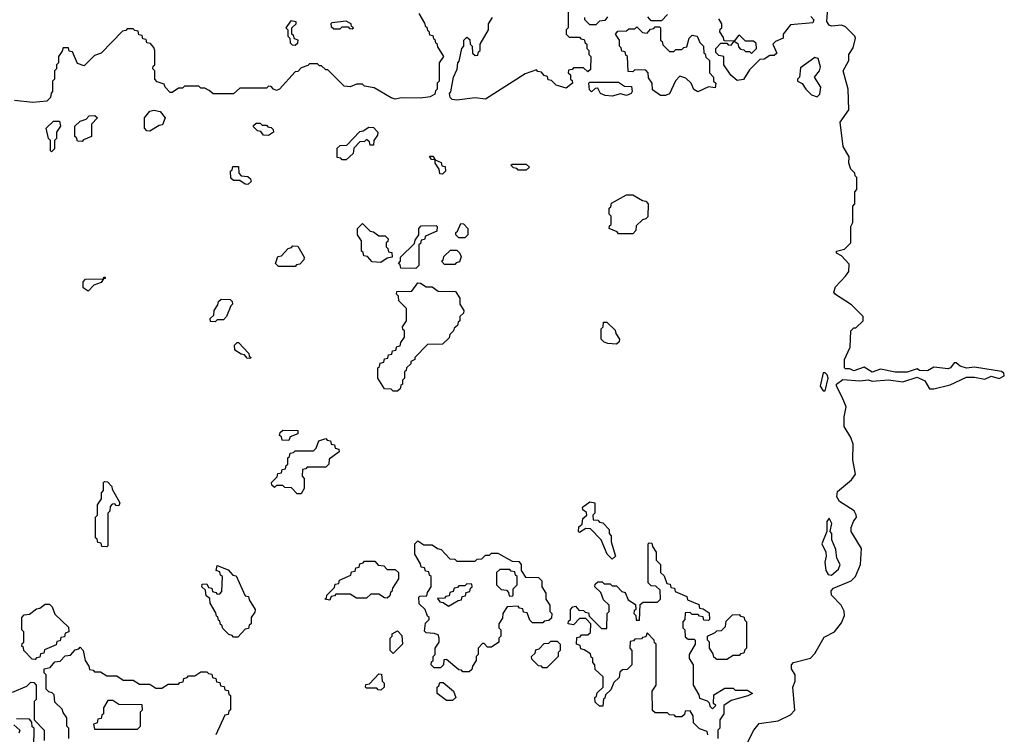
# Model space of a CAD drawing. Extents: x 2889633 to 3052318, y 540750 to 918690.
# Tile 190 of 256: x 2904490 to 2909300, y 736335 to 739825. Entities that reach past the tile are written whole.
import ezdxf

# ---------------------------------------------------------------- set-up
doc = ezdxf.new("R2010")
doc.units = 0

msp = doc.modelspace()

# ---------------------------------------------------------------- linework, layer by layer
at = {"layer": '0CON02XD'}
for points in [[(2907170, 739915), (2907170, 739785), (2907160, 739775), (2907160, 739755), (2907175, 739740), (2907225, 739740), (2907231.7, 739731.7), (2907248.3, 739728.3), (2907251.7, 739711.7), (2907260, 739705), (2907260, 739685), (2907270, 739675), (2907270, 739655), (2907280, 739645), (2907278.3, 739581.7), (2907265, 739570), (2907245, 739590), (2907195, 739590), (2907188.3, 739581.7), (2907171.7, 739578.3), (2907170, 739565), (2907180, 739555), (2907180, 739535), (2907188.3, 739528.3), (2907190, 739515), (2907159.3, 739490.7), (2907110, 739505), (2907088.3, 739528.3), (2907071.7, 739531.7), (2907068.3, 739548.3), (2907051.7, 739551.7), (2907038.3, 739568.3), (2907021.7, 739571.7), (2907015, 739580), (2906959.3, 739560.7), (2906765, 739436.7), (2906715, 739443.3), (2906625, 739431.2), (2906602.5, 739435), (2906592.5, 739445), (2906590, 739465), (2906597, 739473), (2906610, 739545), (2906627, 739583), (2906630, 739615), (2906637, 739623), (2906650, 739685), (2906660, 739695), (2906660, 739725), (2906675, 739740), (2906688.3, 739728.3), (2906690, 739705), (2906700, 739695), (2906701.7, 739661.7), (2906715, 739650), (2906728.3, 739651.7), (2906731.7, 739668.3), (2906740, 739675), (2906740, 739705), (2906780, 739775), (2906780, 739805), (2906800, 739835)], [(2908508.3, 737981.7), (2908480, 738035), (2908480, 738045), (2908511.7, 738068.3), (2908595, 738061.2), (2908635, 738066.2), (2908655, 738060), (2908735, 738066.7), (2908805, 738056.7), (2908875, 738078.8), (2908911.7, 738061.7), (2908935, 738022.5), (2908955, 738022.5), (2909035, 738042.5), (2909115, 738080), (2909155, 738080), (2909205, 738069.2), (2909235, 738083.8), (2909275, 738073.3), (2909300, 738085), (2909298.3, 738098.3), (2909286.4, 738106.4), (2909155, 738128.8), (2909115, 738123.3), (2909085, 738132.5), (2909065, 738150), (2909055, 738150), (2909037.5, 738125), (2909025, 738120), (2908955, 738127.5), (2908925, 738110), (2908885, 738112.5), (2908875, 738120), (2908825, 738103.8), (2908766.4, 738103.6), (2908695, 738117.5), (2908655, 738103.8), (2908615, 738127.5), (2908565, 738110), (2908545, 738120), (2908525, 738120), (2908520, 738125), (2908520, 738165), (2908547.5, 738225), (2908550, 738305), (2908565, 738320), (2908575, 738320), (2908610, 738355), (2908610, 738375), (2908553, 738433), (2908475, 738482.5), (2908467.5, 738495), (2908475, 738520), (2908525, 738572.5), (2908540, 738595), (2908541.7, 738631.7), (2908505, 738672.5), (2908480, 738685), (2908480, 738695), (2908520, 738705), (2908550, 738735), (2908550, 738815), (2908560, 738835), (2908560, 738915), (2908570, 738925), (2908570, 738985), (2908580, 738995), (2908580, 739055), (2908571.7, 739061.7), (2908570, 739075), (2908550, 739095), (2908540, 739125), (2908542.5, 739155), (2908513.3, 739205), (2908497.5, 739325), (2908540, 739385), (2908537.5, 739485), (2908512.5, 739575), (2908540, 739625), (2908540, 739655), (2908561.7, 739688.3), (2908572.5, 739735), (2908570, 739745), (2908525, 739790), (2908505, 739797.5), (2908455, 739793.3), (2908445, 739797.5), (2908433.6, 739816.4), (2908440, 739905)], [(2906440, 739855), (2906468.3, 739808.3), (2906471.7, 739791.7), (2906478.3, 739788.3), (2906481.7, 739771.7), (2906488.3, 739768.3), (2906491.7, 739751.7), (2906508.3, 739748.3), (2906511.7, 739731.7), (2906518.3, 739728.3), (2906521.7, 739711.7), (2906528.3, 739708.3), (2906531.7, 739691.7), (2906560, 739645), (2906540, 739615), (2906540, 739525), (2906530, 739515), (2906530, 739485), (2906521.7, 739478.3), (2906518.3, 739461.7), (2906495, 739447.5), (2906448.8, 739441.2)], [(2907361.7, 739838.3), (2907348.3, 739821.7), (2907321.7, 739818.3), (2907305, 739800), (2907275, 739800), (2907250, 739825), (2907250, 739835)], [(2907655, 739850), (2907625, 739820), (2907575, 739820), (2907558.3, 739838.3)], [(2908355, 739840), (2908370, 739825), (2908365, 739810), (2908255, 739800), (2908220, 739755), (2908220, 739735), (2908181.7, 739718.3), (2908170, 739705), (2908188.3, 739661.7), (2908175, 739650), (2908155, 739650), (2908127, 739633), (2908105, 739630), (2908055, 739580), (2908026.4, 739533.6), (2907995, 739527.5), (2907963.6, 739553.6), (2907930, 739605), (2907930, 739645), (2907905, 739650), (2907890, 739665), (2907890, 739685), (2907915, 739710), (2907945, 739710), (2907951.7, 739701.7), (2907965, 739700), (2907980, 739720), (2907931.7, 739721.7), (2907928.3, 739738.3), (2907910, 739765), (2907911.7, 739778.3), (2907920, 739785), (2907920, 739805), (2907905, 739830)], [(2906448.8, 739441.2), (2906355, 739443.3), (2906325, 739437.5), (2906303.9, 739443.9), (2906221.7, 739491.7), (2906175, 739500), (2906165, 739510), (2906135, 739510), (2906105, 739497.5), (2906075, 739500), (2905995, 739580), (2905985, 739580), (2905965, 739600), (2905955, 739600), (2905945, 739610), (2905905, 739610), (2905898.3, 739601.7), (2905865, 739590), (2905848.3, 739571.7), (2905835, 739570), (2905760, 739485), (2905745, 739480), (2905730, 739485), (2905718.3, 739498.3), (2905705, 739500), (2905695, 739490), (2905565, 739490), (2905535, 739462.5), (2905435, 739462.5), (2905415, 739480), (2905395, 739490), (2905375, 739490), (2905365, 739500), (2905295, 739500), (2905285, 739490), (2905265, 739490), (2905235, 739470), (2905225, 739470), (2905200, 739495), (2905195, 739510), (2905161.7, 739521.7), (2905150, 739535), (2905150, 739575), (2905140, 739585), (2905141.7, 739598.3), (2905150, 739605), (2905150, 739675), (2905145, 739690), (2905128.3, 739708.3), (2905111.7, 739711.7), (2905108.3, 739728.3), (2905091.7, 739731.7), (2905088.3, 739748.3), (2905071.7, 739751.7), (2905068.3, 739768.3), (2905051.7, 739771.7), (2905045, 739780), (2905015, 739780), (2905008.3, 739771.7), (2904991.7, 739768.3), (2904888.3, 739661.7), (2904855, 739650), (2904805, 739600), (2904771.7, 739611.7), (2904748.3, 739668.3), (2904731.7, 739671.7), (2904728.3, 739688.3), (2904701.7, 739688.3), (2904698.3, 739671.7), (2904680, 739645), (2904680, 739615), (2904670, 739605), (2904670, 739585), (2904660, 739575), (2904660, 739535), (2904650, 739525), (2904650, 739475), (2904643, 739467), (2904640, 739445), (2904622.5, 739427.5), (2904555, 739420), (2904465, 739430)], [(2905835, 739700), (2905848.3, 739711.7), (2905850, 739725), (2905831.7, 739731.7), (2905828.3, 739748.3), (2905820, 739755), (2905820, 739785), (2905840, 739805), (2905840, 739815), (2905815, 739820), (2905790, 739785), (2905800, 739775), (2905800, 739745), (2905810, 739735), (2905811.7, 739711.7), (2905821.7, 739701.7), (2905835, 739700)], [(2906115, 739780), (2906120, 739785), (2906111.7, 739791.7), (2906110, 739805), (2906085, 739817.5), (2906015, 739810), (2906010, 739805), (2906011.7, 739791.7), (2906025, 739780), (2906055, 739780), (2906065, 739790), (2906095, 739790), (2906101.7, 739781.7), (2906115, 739780)], [(2907645, 739454), (2907620, 739455), (2907581.7, 739481.7), (2907580, 739515), (2907561.7, 739541.7), (2907560, 739565), (2907548.3, 739578.3), (2907495, 739580), (2907485, 739570), (2907461.7, 739571.7), (2907460, 739645), (2907451.7, 739651.7), (2907448.3, 739668.3), (2907431.7, 739671.7), (2907428.3, 739688.3), (2907420, 739695), (2907420, 739725), (2907400, 739755), (2907411.7, 739768.3), (2907455, 739770), (2907465, 739780), (2907495, 739780), (2907505, 739790), (2907531.7, 739761.7), (2907555, 739760), (2907571.7, 739778.3), (2907588.3, 739781.7), (2907595, 739790), (2907615, 739790), (2907620, 739785), (2907620, 739725), (2907628.3, 739718.3), (2907631.7, 739701.7), (2907665, 739670), (2907685, 739670), (2907695, 739680), (2907725, 739680), (2907735, 739690), (2907748.3, 739691.7), (2907760, 739735), (2907775, 739750), (2907800, 739745), (2907813, 739713), (2907830, 739695), (2907831.7, 739661.7), (2907838.3, 739658.3), (2907841.7, 739641.7), (2907860, 739625), (2907860, 739565), (2907880, 739545), (2907880, 739525), (2907890, 739515), (2907888.3, 739491.7), (2907855, 739497.5), (2907803.3, 739473.3), (2907783.6, 739483.6), (2907770, 739515), (2907745, 739540), (2907715, 739550), (2907693, 739527), (2907665, 739462.5), (2907645, 739454)], [(2908065, 739660), (2908090, 739685), (2908088.3, 739708.3), (2908075, 739720), (2908035, 739720), (2908008.3, 739748.3), (2908001.7, 739748.3), (2907980, 739720), (2907998.3, 739708.3), (2908001.7, 739691.7), (2908011.7, 739681.7), (2908028.3, 739678.3), (2908035, 739670), (2908055, 739670), (2908065, 739660)], [(2908385, 739447.5), (2908398, 739462), (2908403.3, 739495), (2908372.5, 739545), (2908397.5, 739575), (2908402.5, 739595), (2908390, 739635), (2908375, 739640), (2908305, 739590), (2908300, 739545), (2908290, 739535), (2908290, 739525), (2908313, 739513), (2908330, 739485), (2908357.7, 739457.7), (2908385, 739447.5)], [(2907385, 739452), (2907350, 739455), (2907327.5, 739465), (2907315, 739490), (2907301.7, 739488.3), (2907283, 739473), (2907273, 739483), (2907270, 739515), (2907275, 739520), (2907415, 739520), (2907445, 739500), (2907478.3, 739498.3), (2907482.5, 739475), (2907477.5, 739465), (2907455, 739454), (2907425, 739462.5), (2907385, 739452)], [(2904795, 739230), (2904771.7, 739231.7), (2904768.3, 739248.3), (2904760, 739255), (2904760, 739305), (2904785, 739330), (2904815, 739340), (2904830, 739355), (2904857, 739357), (2904870, 739345), (2904840, 739315), (2904840, 739255), (2904801.7, 739238.3), (2904795, 739230)], [(2905125, 739280), (2905111.7, 739281.7), (2905100, 739295), (2905100, 739345), (2905125, 739377.5), (2905145, 739382.5), (2905177, 739377), (2905200, 739345), (2905188.3, 739311.7), (2905171.7, 739308.3), (2905125, 739280)], [(2904645, 739180), (2904640, 739185), (2904640, 739235), (2904630, 739245), (2904620, 739295), (2904655, 739330), (2904685, 739330), (2904690, 739305), (2904670, 739275), (2904670, 739245), (2904660, 739235), (2904660, 739195), (2904645, 739180)], [(2905705, 739260), (2905681.7, 739261.7), (2905668.3, 739278.3), (2905651.7, 739281.7), (2905631.7, 739301.7), (2905631.7, 739308.3), (2905645, 739320), (2905665, 739320), (2905675, 739310), (2905695, 739310), (2905701.7, 739301.7), (2905718.3, 739298.3), (2905728.3, 739288.3), (2905730, 739275), (2905705, 739260)], [(2906085, 739140), (2906065, 739140), (2906058.3, 739148.3), (2906041.7, 739151.7), (2906041.7, 739198.3), (2906055, 739210), (2906088.3, 739211.7), (2906151.7, 739278.3), (2906168.3, 739281.7), (2906195, 739300), (2906218.3, 739298.3), (2906240, 739275), (2906238.3, 739261.7), (2906220, 739235), (2906218.3, 739211.7), (2906201.7, 739211.7), (2906198.3, 739228.3), (2906185, 739240), (2906175, 739230), (2906151.7, 739228.3), (2906121.7, 739198.3), (2906118.3, 739171.7), (2906085, 739140)], [(2906555, 739070), (2906541.7, 739071.7), (2906540, 739095), (2906520, 739125), (2906520, 739140), (2906501.7, 739141.7), (2906491.7, 739158.3), (2906508.3, 739158.3), (2906520, 739140), (2906548.3, 739128.3), (2906551.7, 739111.7), (2906568.3, 739108.3), (2906570, 739085), (2906555, 739070)], [(2905605, 739020), (2905591.7, 739021.7), (2905565, 739040), (2905535, 739040), (2905521.7, 739051.7), (2905520, 739085), (2905528.3, 739091.7), (2905531.7, 739108.3), (2905558.3, 739108.3), (2905560, 739075), (2905571.7, 739061.7), (2905605, 739060), (2905618.3, 739048.3), (2905620, 739035), (2905605, 739020)], [(2906965, 739090), (2906925, 739090), (2906918.3, 739098.3), (2906901.7, 739101.7), (2906890, 739115), (2906895, 739120), (2906965, 739120), (2906980, 739105), (2906965, 739090)], [(2907485, 738780), (2907415, 738780), (2907408.3, 738788.3), (2907370, 738805), (2907371.7, 738818.3), (2907380, 738825), (2907380, 738865), (2907370, 738875), (2907370, 738905), (2907378.3, 738911.7), (2907381.7, 738928.3), (2907455, 738970), (2907485, 738970), (2907531.7, 738941.7), (2907548.3, 738938.3), (2907560, 738925), (2907558.3, 738861.7), (2907548.3, 738851.7), (2907531.7, 738848.3), (2907501.7, 738818.3), (2907500, 738795), (2907485, 738780)], [(2906255, 738640), (2906211.7, 738641.7), (2906188.3, 738668.3), (2906171.7, 738671.7), (2906168.3, 738688.3), (2906160, 738695), (2906160, 738745), (2906140, 738775), (2906140, 738805), (2906165, 738830), (2906201.7, 738791.7), (2906218.3, 738788.3), (2906245, 738770), (2906275, 738770), (2906290, 738755), (2906288.3, 738741.7), (2906280, 738735), (2906280, 738715), (2906288.3, 738708.3), (2906291.7, 738691.7), (2906308.3, 738688.3), (2906310, 738665), (2906285, 738660), (2906255, 738640)], [(2906425, 738610), (2906351.7, 738611.7), (2906348.3, 738628.3), (2906340, 738635), (2906350, 738645), (2906350, 738665), (2906418.3, 738731.7), (2906421.7, 738748.3), (2906440, 738775), (2906440, 738805), (2906451.7, 738818.3), (2906525, 738820), (2906530, 738815), (2906528.3, 738791.7), (2906471.7, 738768.3), (2906468.3, 738751.7), (2906451.7, 738748.3), (2906448.3, 738731.7), (2906440, 738725), (2906440, 738625), (2906425, 738610)], [(2906665, 738760), (2906635, 738760), (2906620, 738775), (2906620, 738785), (2906628.3, 738791.7), (2906645, 738830), (2906658.3, 738828.3), (2906680, 738805), (2906680, 738775), (2906665, 738760)], [(2905835, 738620), (2905755, 738620), (2905740, 738635), (2905751.7, 738668.3), (2905768.3, 738671.7), (2905801.7, 738708.3), (2905818.3, 738711.7), (2905825, 738720), (2905848.3, 738718.3), (2905880, 738665), (2905878.3, 738651.7), (2905858.3, 738631.7), (2905841.7, 738628.3), (2905835, 738620)], [(2906615, 738630), (2906565, 738630), (2906550, 738645), (2906558.3, 738651.7), (2906561.7, 738668.3), (2906595, 738700), (2906625, 738700), (2906640, 738685), (2906647, 738667), (2906638.3, 738641.7), (2906621.7, 738638.3), (2906615, 738630)], [(2904825, 738500), (2904800, 738515), (2904800, 738545), (2904811.7, 738558.3), (2904900, 738560), (2904901.7, 738568.3), (2904908.3, 738568.3), (2904908.3, 738561.7), (2904900, 738560), (2904888.3, 738541.7), (2904851.7, 738528.3), (2904825, 738500)], [(2906335, 738010), (2906315, 738010), (2906305, 738020), (2906271.7, 738021.7), (2906240, 738075), (2906240, 738125), (2906248.3, 738131.7), (2906251.7, 738148.3), (2906268.3, 738151.7), (2906271.7, 738168.3), (2906288.3, 738171.7), (2906291.7, 738188.3), (2906308.3, 738191.7), (2906311.7, 738208.3), (2906328.3, 738211.7), (2906331.7, 738228.3), (2906348.3, 738231.7), (2906351.7, 738248.3), (2906370, 738275), (2906370, 738305), (2906361.7, 738311.7), (2906360, 738325), (2906380, 738355), (2906380, 738415), (2906341.7, 738451.7), (2906340, 738475), (2906330, 738485), (2906331.7, 738498.3), (2906405, 738500), (2906435, 738540), (2906448.3, 738538.3), (2906475, 738520), (2906505, 738520), (2906535, 738500), (2906618.3, 738498.3), (2906640, 738465), (2906640, 738435), (2906660, 738405), (2906658.3, 738391.7), (2906640, 738375), (2906640, 738355), (2906631.7, 738348.3), (2906628.3, 738331.7), (2906611.7, 738318.3), (2906610, 738305), (2906591.7, 738288.3), (2906588.3, 738271.7), (2906555, 738240), (2906481.7, 738238.3), (2906420, 738175), (2906420, 738165), (2906400, 738155), (2906400, 738145), (2906380, 738125), (2906378.3, 738111.7), (2906370, 738105), (2906370, 738075), (2906360, 738065), (2906360, 738045), (2906351.7, 738038.3), (2906348.3, 738021.7), (2906335, 738010)], [(2905445, 738350), (2905421.7, 738351.7), (2905420, 738365), (2905438.3, 738381.7), (2905440, 738405), (2905458.3, 738431.7), (2905461.7, 738448.3), (2905475, 738460), (2905518.3, 738458.3), (2905528.3, 738448.3), (2905530, 738435), (2905521.7, 738428.3), (2905500, 738375), (2905485, 738360), (2905455, 738360), (2905445, 738350)], [(2907405, 738240), (2907363, 738243), (2907345, 738250), (2907330, 738265), (2907330, 738315), (2907340, 738325), (2907341.7, 738348.3), (2907358.3, 738348.3), (2907398.3, 738308.3), (2907401.7, 738291.7), (2907420, 738265), (2907418.3, 738251.7), (2907405, 738240)], [(2905615, 738170), (2905601.7, 738171.7), (2905588.3, 738188.3), (2905571.7, 738191.7), (2905541.7, 738211.7), (2905540, 738235), (2905551.7, 738248.3), (2905558.3, 738248.3), (2905610, 738195), (2905611.7, 738181.7), (2905620, 738175), (2905615, 738170)], [(2908425, 738012.5), (2908440, 738075), (2908435, 738090), (2908425, 738100), (2908415, 738100), (2908400, 738035), (2908415, 738012.5), (2908425, 738012.5)], [(2908010, 736225), (2908076.2, 736355), (2908102.3, 736387.7), (2908195, 736400), (2908255, 736430), (2908277, 736453), (2908267.5, 736565), (2908277.5, 736595), (2908277.5, 736625), (2908260, 736655), (2908260, 736675), (2908270, 736685), (2908352.5, 736707.5), (2908375, 736730), (2908420.7, 736809.3), (2908470, 736835), (2908505, 736880), (2908520, 736915), (2908517, 736937), (2908502.5, 736965), (2908456.2, 737015), (2908454, 737035), (2908465, 737048.8), (2908552.5, 737085), (2908572.5, 737105), (2908597.5, 737165), (2908601.7, 737241.7), (2908552.5, 737325), (2908552.5, 737345), (2908562.5, 737375), (2908577.5, 737395), (2908577, 737407), (2908566.4, 737426.4), (2908495, 737472.5), (2908482.5, 737495), (2908485, 737520), (2908553, 737577), (2908572.5, 737605), (2908560, 737675), (2908561.7, 737751.7), (2908550, 737785), (2908518.3, 737838.3), (2908517.5, 737885), (2908527.5, 737935), (2908508.3, 737981.7)], [(2905805, 737770), (2905771.7, 737771.7), (2905768.3, 737788.3), (2905760, 737795), (2905761.7, 737808.3), (2905775, 737820), (2905848.3, 737818.3), (2905848.3, 737801.7), (2905811.7, 737788.3), (2905805, 737770)], [(2905865, 737510), (2905845, 737510), (2905818.3, 737538.3), (2905785, 737540), (2905775, 737550), (2905745, 737550), (2905735, 737540), (2905721.7, 737551.7), (2905720, 737565), (2905748.3, 737591.7), (2905751.7, 737608.3), (2905768.3, 737611.7), (2905771.7, 737628.3), (2905788.3, 737631.7), (2905791.7, 737648.3), (2905800, 737655), (2905800, 737685), (2905808.3, 737691.7), (2905811.7, 737708.3), (2905828.3, 737711.7), (2905835, 737720), (2905925, 737720), (2905938.3, 737731.7), (2905951.7, 737768.3), (2905985, 737780), (2905991.7, 737771.7), (2906008.3, 737768.3), (2906011.7, 737751.7), (2906028.3, 737748.3), (2906031.7, 737731.7), (2906048.3, 737728.3), (2906050, 737715), (2906001.7, 737678.3), (2906000, 737655), (2905985, 737640), (2905895, 737640), (2905888.3, 737631.7), (2905871.7, 737628.3), (2905870, 737595), (2905880, 737585), (2905880, 737535), (2905865, 737510)], [(2904915, 737250), (2904891.7, 737251.7), (2904888.3, 737268.3), (2904871.7, 737271.7), (2904868.3, 737288.3), (2904860, 737295), (2904860, 737395), (2904870, 737405), (2904870, 737455), (2904890, 737485), (2904890, 737515), (2904900, 737525), (2904900, 737565), (2904905, 737570), (2904918.3, 737568.3), (2904940, 737545), (2904941.7, 737531.7), (2904980, 737465), (2904975, 737450), (2904961.7, 737451.7), (2904955, 737460), (2904941.7, 737458.3), (2904931.7, 737448.3), (2904930, 737425), (2904920, 737415), (2904920, 737255), (2904915, 737250)], [(2907385, 737190), (2907360, 737215), (2907330, 737285), (2907278.3, 737338.3), (2907255, 737340), (2907225, 737320), (2907220, 737325), (2907221.7, 737348.3), (2907238.3, 737361.7), (2907241.7, 737388.3), (2907260, 737405), (2907258.3, 737418.3), (2907241.7, 737431.7), (2907240, 737445), (2907275, 737470), (2907300, 737465), (2907300, 737415), (2907290, 737405), (2907291.7, 737381.7), (2907315, 737380), (2907321.7, 737371.7), (2907338.3, 737368.3), (2907370, 737335), (2907370, 737315), (2907380, 737305), (2907380, 737275), (2907400, 737205), (2907385, 737190)], [(2908455, 737112.5), (2908489.3, 737140.7), (2908497.5, 737165), (2908482.5, 737195), (2908477, 737237), (2908457.5, 737285), (2908457.5, 737315), (2908450, 737325), (2908457.5, 737365), (2908445, 737390), (2908433.8, 737375), (2908432.5, 737325), (2908408.8, 737265), (2908427.5, 737225), (2908430, 737205), (2908423.3, 737175), (2908427.5, 737135), (2908440, 737115), (2908455, 737112.5)], [(2906685, 736640), (2906655, 736640), (2906648.3, 736648.3), (2906635, 736650), (2906575, 736700), (2906561.7, 736698.3), (2906560, 736675), (2906545, 736660), (2906515, 736660), (2906500, 736675), (2906501.7, 736688.3), (2906510, 736695), (2906510, 736715), (2906520, 736725), (2906520, 736755), (2906540, 736785), (2906540, 736805), (2906535, 736820), (2906515, 736827.5), (2906475, 736830), (2906468.3, 736838.3), (2906473, 736877), (2906490, 736895), (2906490, 736905), (2906481.7, 736911.7), (2906470, 736945), (2906441.7, 736971.7), (2906440, 737005), (2906445, 737010), (2906478.3, 737011.7), (2906481.7, 737028.3), (2906500, 737055), (2906500, 737105), (2906491.7, 737111.7), (2906488.3, 737128.3), (2906471.7, 737131.7), (2906468.3, 737148.3), (2906451.7, 737151.7), (2906448.3, 737168.3), (2906420, 737215), (2906420, 737265), (2906435, 737280), (2906465, 737260), (2906505, 737260), (2906531.7, 737241.7), (2906548.3, 737238.3), (2906591.7, 737191.7), (2906615, 737190), (2906625, 737180), (2906715, 737180), (2906725, 737190), (2906748.3, 737191.7), (2906765, 737210), (2906785, 737210), (2906795, 737220), (2906825, 737220), (2906895, 737180), (2906928.3, 737178.3), (2906940, 737165), (2906940, 737135), (2906961.7, 737101.7), (2907025, 737100), (2907040, 737085), (2907040, 737055), (2907060, 737025), (2907060, 736995), (2907080, 736965), (2907080, 736935), (2907090, 736925), (2907088.3, 736901.7), (2907075, 736890), (2907051.7, 736888.3), (2907045, 736880), (2906995, 736880), (2906981.7, 736891.7), (2906968.3, 736928.3), (2906951.7, 736931.7), (2906948.3, 736948.3), (2906931.7, 736951.7), (2906925, 736960), (2906871.7, 736958.3), (2906850, 736925), (2906848.3, 736901.7), (2906830, 736875), (2906830, 736855), (2906840, 736845), (2906840, 736815), (2906830, 736805), (2906830, 736785), (2906795, 736760), (2906775, 736760), (2906758.3, 736778.3), (2906751.7, 736778.3), (2906730, 736755), (2906730, 736725), (2906720, 736715), (2906720, 736695), (2906701.7, 736668.3), (2906698.3, 736651.7), (2906685, 736640)], [(2907851.7, 736331.7), (2907848.3, 736348.3), (2907811.7, 736361.7), (2907781.7, 736391.7), (2907780, 736425), (2907765, 736450), (2907741.7, 736448.3), (2907738.3, 736431.7), (2907725, 736420), (2907695, 736420), (2907688.3, 736428.3), (2907665, 736430), (2907655, 736440), (2907595, 736440), (2907581.7, 736451.7), (2907580, 736545), (2907600, 736575), (2907600, 736775), (2907591.7, 736781.7), (2907590, 736795), (2907555, 736830), (2907548.3, 736811.7), (2907531.7, 736808.3), (2907528.3, 736801.7), (2907495, 736800), (2907488.3, 736791.7), (2907471.7, 736788.3), (2907470, 736755), (2907480, 736745), (2907480, 736675), (2907458.3, 736651.7), (2907435, 736650), (2907421.7, 736638.3), (2907418.3, 736611.7), (2907391.7, 736588.3), (2907378.3, 736551.7), (2907351.7, 736528.3), (2907348.3, 736511.7), (2907341.7, 736508.3), (2907338.3, 736471.7), (2907321.7, 736471.7), (2907301.7, 736491.7), (2907300, 736515), (2907308.3, 736521.7), (2907311.7, 736538.3), (2907340, 736565), (2907340, 736615), (2907301.7, 736651.7), (2907300, 736675), (2907290, 736685), (2907290, 736705), (2907281.7, 736711.7), (2907278.3, 736728.3), (2907248.3, 736748.3), (2907231.7, 736751.7), (2907228.3, 736768.3), (2907210, 736775), (2907211.7, 736808.3), (2907228.3, 736811.7), (2907235, 736820), (2907265, 736820), (2907278.3, 736831.7), (2907280, 736875), (2907255, 736900), (2907225, 736900), (2907195, 736870), (2907170, 736875), (2907171.7, 736888.3), (2907180, 736895), (2907180, 736945), (2907191.7, 736958.3), (2907205, 736960), (2907221.7, 736941.7), (2907245, 736940), (2907251.7, 736931.7), (2907268.3, 736928.3), (2907271.7, 736911.7), (2907331.7, 736851.7), (2907358.3, 736851.7), (2907360, 736925), (2907370, 736935), (2907370, 736965), (2907341.7, 736991.7), (2907328.3, 737028.3), (2907300, 737055), (2907301.7, 737068.3), (2907315, 737080), (2907335, 737080), (2907345, 737070), (2907375, 737070), (2907385, 737060), (2907405, 737060), (2907431.7, 737031.7), (2907448.3, 737028.3), (2907461.7, 736991.7), (2907498.3, 736968.3), (2907500, 736945), (2907491.7, 736938.3), (2907490, 736925), (2907500, 736915), (2907501.7, 736891.7), (2907518.3, 736891.7), (2907521.7, 736968.3), (2907535, 736980), (2907605, 736980), (2907620, 736995), (2907618.3, 737038.3), (2907598.3, 737058.3), (2907575, 737060), (2907560, 737075), (2907560, 737265), (2907565, 737270), (2907578.3, 737268.3), (2907581.7, 737251.7), (2907600, 737225), (2907600, 737185), (2907620, 737165), (2907620, 737125), (2907638.3, 737108.3), (2907651.7, 737071.7), (2907668.3, 737068.3), (2907671.7, 737051.7), (2907688.3, 737048.3), (2907691.7, 737031.7), (2907748.3, 737008.3), (2907751.7, 736991.7), (2907808.3, 736968.3), (2907811.7, 736951.7), (2907828.3, 736948.3), (2907858.3, 736928.3), (2907860, 736895), (2907855, 736890), (2907831.7, 736891.7), (2907828.3, 736908.3), (2907811.7, 736911.7), (2907805, 736920), (2907775, 736920), (2907765, 736930), (2907741.7, 736928.3), (2907740, 736895), (2907730, 736885), (2907730, 736855), (2907740, 736845), (2907741.7, 736811.7), (2907755, 736800), (2907785, 736800), (2907790, 736795), (2907790, 736775), (2907760, 736725), (2907760, 736705), (2907780, 736675), (2907780, 736575), (2907808.3, 736528.3), (2907811.7, 736511.7), (2907848.3, 736498.3), (2907858.3, 736488.3), (2907861.7, 736471.7), (2907875, 736460), (2907890, 736475), (2907880, 736485), (2907881.7, 736528.3), (2907935, 736560), (2907975, 736560), (2907985, 736550), (2908045, 736550), (2908070, 736535), (2908047, 736523), (2907965, 736500), (2907930, 736475), (2907930, 736435), (2907910, 736405), (2907910, 736365), (2907900, 736355), (2907900, 736315)], [(2905555, 736810), (2905535, 736810), (2905528.3, 736818.3), (2905511.7, 736821.7), (2905481.7, 736851.7), (2905478.3, 736868.3), (2905471.7, 736871.7), (2905468.3, 736888.3), (2905461.7, 736891.7), (2905458.3, 736908.3), (2905451.7, 736911.7), (2905448.3, 736928.3), (2905420, 736975), (2905418.3, 736998.3), (2905401.7, 737011.7), (2905398.3, 737038.3), (2905380, 737055), (2905381.7, 737068.3), (2905405, 737070), (2905411.7, 737051.7), (2905428.3, 737048.3), (2905431.7, 737031.7), (2905448.3, 737028.3), (2905455, 737020), (2905468.3, 737021.7), (2905478.3, 737031.7), (2905480, 737105), (2905471.7, 737111.7), (2905468.3, 737128.3), (2905450, 737135), (2905455, 737160), (2905508.3, 737138.3), (2905531.7, 737111.7), (2905548.3, 737108.3), (2905591.7, 737011.7), (2905608.3, 737008.3), (2905611.7, 736991.7), (2905640, 736945), (2905638.3, 736931.7), (2905620, 736905), (2905620, 736875), (2905611.7, 736868.3), (2905608.3, 736851.7), (2905591.7, 736848.3), (2905555, 736810)], [(2906005, 736990), (2905980, 736995), (2905988.3, 737001.7), (2905990, 737015), (2906028.3, 737051.7), (2906031.7, 737068.3), (2906048.3, 737071.7), (2906051.7, 737088.3), (2906108.3, 737111.7), (2906111.7, 737128.3), (2906128.3, 737131.7), (2906131.7, 737148.3), (2906148.3, 737151.7), (2906151.7, 737168.3), (2906168.3, 737171.7), (2906175, 737180), (2906225, 737180), (2906241.7, 737161.7), (2906268.3, 737158.3), (2906285, 737140), (2906325, 737140), (2906340, 737125), (2906340, 737095), (2906311.7, 737048.3), (2906308.3, 737031.7), (2906301.7, 737028.3), (2906298.3, 737011.7), (2906285, 737000), (2906271.7, 737001.7), (2906245, 737020), (2906205, 737020), (2906185, 737000), (2906135, 737000), (2906105, 737020), (2906035, 737020), (2906028.3, 737011.7), (2906011.7, 737008.3), (2906005, 736990)], [(2906895, 737010), (2906900, 737015), (2906900, 737045), (2906920, 737065), (2906920, 737105), (2906911.7, 737111.7), (2906908.3, 737128.3), (2906891.7, 737131.7), (2906885, 737140), (2906835, 737140), (2906820, 737125), (2906820, 737065), (2906841.7, 737041.7), (2906868.3, 737038.3), (2906878.3, 737028.3), (2906881.7, 737011.7), (2906895, 737010)], [(2906585, 736960), (2906631.7, 736988.3), (2906648.3, 736991.7), (2906651.7, 737008.3), (2906668.3, 737011.7), (2906671.7, 737028.3), (2906688.3, 737031.7), (2906691.7, 737048.3), (2906700, 737055), (2906698.3, 737068.3), (2906675, 737070), (2906665, 737060), (2906635, 737060), (2906628.3, 737051.7), (2906611.7, 737048.3), (2906608.3, 737031.7), (2906591.7, 737028.3), (2906588.3, 737011.7), (2906571.7, 737008.3), (2906565, 737000), (2906531.7, 736998.3), (2906541.7, 736981.7), (2906558.3, 736978.3), (2906585, 736960)], [(2904565, 736700), (2904551.7, 736701.7), (2904510, 736745), (2904508.3, 736758.3), (2904500, 736765), (2904501.7, 736778.3), (2904510, 736785), (2904510, 736835), (2904500, 736845), (2904500, 736905), (2904511.7, 736918.3), (2904538.3, 736921.7), (2904571.7, 736948.3), (2904588.3, 736951.7), (2904615, 736970), (2904635, 736970), (2904648.3, 736958.3), (2904661.7, 736921.7), (2904728.3, 736858.3), (2904730, 736835), (2904711.7, 736828.3), (2904708.3, 736811.7), (2904691.7, 736808.3), (2904688.3, 736791.7), (2904671.7, 736788.3), (2904668.3, 736771.7), (2904611.7, 736748.3), (2904608.3, 736731.7), (2904591.7, 736728.3), (2904588.3, 736711.7), (2904571.7, 736708.3), (2904565, 736700)], [(2907945, 736700), (2907895, 736700), (2907881.7, 736711.7), (2907878.3, 736728.3), (2907860, 736755), (2907860, 736785), (2907850, 736795), (2907850, 736815), (2907888.3, 736831.7), (2907895, 736840), (2907918.3, 736841.7), (2907938.3, 736861.7), (2907941.7, 736888.3), (2907971.7, 736918.3), (2908005, 736920), (2908011.7, 736911.7), (2908028.3, 736908.3), (2908031.7, 736891.7), (2908040, 736885), (2908040, 736755), (2908031.7, 736748.3), (2908028.3, 736731.7), (2908011.7, 736728.3), (2908005, 736720), (2907975, 736720), (2907945, 736700)], [(2906315, 736730), (2906300, 736745), (2906300, 736805), (2906310, 736815), (2906310, 736825), (2906335, 736840), (2906357, 736817), (2906360, 736775), (2906315, 736730)], [(2904730, 736315), (2904730, 736365), (2904720, 736375), (2904720, 736415), (2904701.7, 736441.7), (2904698.3, 736458.3), (2904661.7, 736491.7), (2904658.3, 736528.3), (2904648.3, 736538.3), (2904631.7, 736541.7), (2904620, 736555), (2904620, 736625), (2904610, 736635), (2904610, 736655), (2904638.3, 736661.7), (2904661.7, 736688.3), (2904688.3, 736691.7), (2904711.7, 736718.3), (2904738.3, 736721.7), (2904761.7, 736748.3), (2904778.3, 736751.7), (2904785, 736760), (2904800, 736745), (2904810, 736695), (2904828.3, 736668.3), (2904831.7, 736651.7), (2904848.3, 736648.3), (2904855, 736640), (2904885, 736640), (2904915, 736620), (2904965, 736620), (2904995, 736600), (2905045, 736600), (2905075, 736580), (2905125, 736580), (2905155, 736560), (2905185, 736560), (2905215, 736580), (2905265, 736580), (2905271.7, 736588.3), (2905288.3, 736591.7), (2905291.7, 736608.3), (2905308.3, 736611.7), (2905315, 736620), (2905345, 736620), (2905375, 736640), (2905405, 736640), (2905411.7, 736631.7), (2905428.3, 736628.3), (2905431.7, 736611.7), (2905448.3, 736608.3), (2905451.7, 736591.7), (2905468.3, 736588.3), (2905471.7, 736571.7), (2905488.3, 736568.3), (2905491.7, 736551.7), (2905508.3, 736548.3), (2905511.7, 736531.7), (2905520, 736525), (2905520, 736455), (2905511.7, 736448.3), (2905508.3, 736431.7), (2905491.7, 736428.3), (2905448.3, 736331.7)], [(2907065, 736660), (2907045, 736660), (2907038.3, 736668.3), (2907025, 736670), (2906991.7, 736701.7), (2906990, 736715), (2907008.3, 736731.7), (2907011.7, 736748.3), (2907028.3, 736751.7), (2907051.7, 736778.3), (2907075, 736780), (2907085, 736790), (2907115, 736790), (2907130, 736775), (2907130, 736745), (2907120, 736735), (2907120, 736715), (2907065, 736660)], [(2906255, 736550), (2906241.7, 736551.7), (2906235, 736560), (2906185, 736560), (2906180, 736565), (2906181.7, 736578.3), (2906198.3, 736581.7), (2906245, 736630), (2906258.3, 736628.3), (2906260, 736595), (2906270, 736585), (2906270, 736565), (2906255, 736550)], [(2904455, 736540), (2904525, 736570), (2904545, 736590), (2904558.3, 736588.3), (2904570, 736575), (2904570, 736505), (2904560, 736495), (2904560, 736405), (2904610, 736355), (2904610, 736305)], [(2906605, 736500), (2906575, 736500), (2906530, 736535), (2906530, 736565), (2906538.3, 736571.7), (2906541.7, 736588.3), (2906558.3, 736588.3), (2906610, 736545), (2906620, 736515), (2906605, 736500)], [(2905065, 736360), (2905080, 736375), (2905080, 736445), (2905090, 736455), (2905088.3, 736478.3), (2904975, 736480), (2904945, 736500), (2904920, 736500), (2904900, 736465), (2904900, 736435), (2904891.7, 736428.3), (2904888.3, 736411.7), (2904871.7, 736408.3), (2904868.3, 736391.7), (2904850, 736385), (2904855, 736360), (2905065, 736360)], [(2904461.7, 736381.7), (2904490, 736355), (2904485, 736340)], [(2904558.3, 736271.7), (2904560, 736365), (2904551.7, 736371.7), (2904550, 736395), (2904538.3, 736408.3), (2904475, 736410)]]:
    msp.add_lwpolyline(points, dxfattribs=at)

doc.saveas('drawing.dxf')
